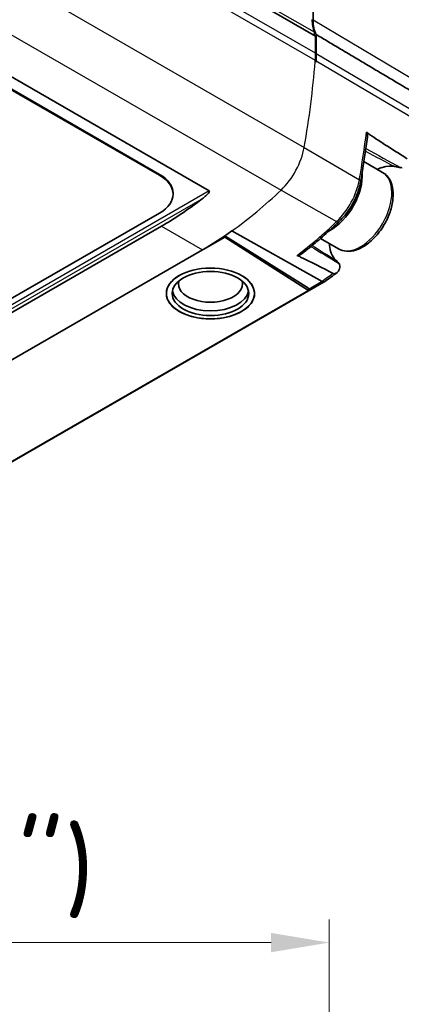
# Model space of a CAD drawing. Header units: millimetres. Extents: x 0 to 420, y 0 to 297.
# Tile 48 of 53: x 379 to 396, y 186 to 229. Entities that reach past the tile are written whole.
import ezdxf

# ---------------------------------------------------------------- set-up
doc = ezdxf.new("R2010")
doc.units = ezdxf.units.MM
for name, color, linetype, lineweight in [('Bemaßung (ISO)', 7, 'Continuous', 18), ('Sichtbar (ISO)', 7, 'Continuous', 35), ('Sichtbar schmal (ISO)', 7, 'Continuous', 25)]:
    doc.layers.add(name, color=color, linetype=linetype, lineweight=lineweight)
doc.styles.add('Notiztext (DIN)', font='isocpeur.ttf')
doc.dimstyles.new('Standard (DIN)', dxfattribs={"dimtxt": 3.5, "dimasz": 2.5, "dimexe": 1, "dimexo": 0, "dimgap": 0.7, "dimtad": 1, "dimtoh": 1, "dimrnd": 1e-08, "dimtxsty": 'Notiztext (DIN)', "dimcen": 0.09, "dimdle": 10, "dimclrd": 256, "dimclre": 256, "dimclrt": 256, "dimazin": 2, "dimtfac": 0.514286, "dimtdec": 4, "dimtmove": 0, "dimatfit": 3, "dimfxl": 1, "dimtolj": 1, "dimlwd": -1, "dimlwe": -1, "dimarcsym": 0})

# ---------------------------------------------------------------- blocks, each defined once
blk = doc.blocks.new('*D38')
at = {"layer": 'Bemaßung (ISO)', "transparency": 16777216}
for p, q in [((357.695, 180.831), (357.695, 189.831)), ((392.795, 183.046), (392.795, 189.831)), ((360.195, 188.831), (390.295, 188.831))]:
    blk.add_line(p, q, dxfattribs=at)
for points in [[(360.195, 189.248), (360.195, 188.414), (357.695, 188.831)], [(390.295, 189.248), (390.295, 188.414), (392.795, 188.831)]]:
    blk.add_solid(points, dxfattribs=at)
at = {"layer": 'Defpoints', "color": 0, "transparency": 16777216}
for p in [(392.795, 188.831), (392.795, 183.046), (357.695, 180.831)]:
    blk.add_point(p, dxfattribs=at)
at = {"layer": 'Bemaßung (ISO)', "transparency": 16777216, "insert": (375.245, 199.564), "char_height": 3.5, "attachment_point": 2, "style": 'Notiztext (DIN)'}
blk.add_mtext('\\A1;35,1{\\P(1.382")}', dxfattribs=at)

msp = doc.modelspace()

# ---------------------------------------------------------------- linework, layer by layer
at = {"layer": 'Sichtbar (ISO)'}
for p, q in [((392.211, 227.883), (325.035, 266.566)), ((392.104, 237.879), (392.104, 228.575)), ((375.056, 228.451), (387.635, 221.207)), ((392.211, 227.144), (392.211, 227.883)), ((392.245, 227.944), (392.245, 227.123)), ((376.301, 227.217), (385.493, 221.924)), ((376.301, 227.176), (385.493, 221.883)), ((395.103, 222.01), (394.298, 222.473)), ((386.079, 221.109), (386.079, 221.068)), ((385.493, 220.254), (363.573, 207.631)), ((385.571, 219.687), (364.202, 207.382)), ((388.61, 219.487), (392.496, 217.308)), ((388.302, 219.224), (387.393, 218.701)), ((388.302, 219.27), (388.267, 219.25)), ((388.302, 219.27), (388.302, 219.224)), ((391.903, 217.025), (388.302, 219.27)), ((391.905, 216.92), (388.302, 219.224)), ((393.207, 218.717), (392.431, 219.164)), ((365.97, 206.364), (387.339, 218.669)), ((392.591, 217.298), (368.687, 203.532)), ((392.496, 217.308), (392.496, 217.308)), ((369.078, 203.775), (391.905, 216.92)), ((385.785, 216.792), (385.785, 216.791)), ((389.585, 216.792), (389.585, 216.791)), ((391.903, 217.025), (391.905, 216.92))]:
    msp.add_line(p, q, dxfattribs=at)
for centre, major_axis, ratio, start_param, end_param in [((393.483, 229.41), (-0.998, -1.733), 0.578093, 5.495853, 5.872188), ((393.519, 229.39), (-0.998, -1.734), 0.578093, 5.495853, 5.946805), ((392.102, 227.984), (0.0499, 0.0867), 0.578093, 4.368766, 5.872188), ((389.362, 225.503), (2.011, 3.491), 0.578093, 5.405697, 5.495853), ((389.397, 225.483), (-2.01, -3.491), 0.578093, 2.264104, 2.354261), ((369.299, 216.047), (16.227, 28.179), 0.578093, 5.403496, 5.405697), ((-107.955, 473.978), (1116.885, -609.016), 0.019596, 1.117164, 1.117199), ((369.335, 216.026), (-16.227, -28.178), 0.578093, 2.261942, 2.264104), ((384.079, 221.109), (2, 0), 0.575862, 0, 0.785398), ((384.079, 221.068), (2, 0), 0.575862, 5.497787, 7.068583), ((392.882, 221.096), (0.948, 1.647), 0.578093, 3.880525, 5.576818), ((385.286, 232.435), (-7.369, -13.516), 0.592963, 0.769619, 0.932057), ((387.339, 231.253), (7.681, 13.338), 0.578093, 3.925057, 4.042099), ((387.685, 216.792), (-1.9, 0), 0.575862, 3.141593, 6.283185), ((392.558, 228.053), (8.892, 12.332), 0.506837, 4.103106, 4.153363), ((387.685, 216.792), (-1.899, 0), 0.575862, 5.493229, 10.214735), ((387.685, 217.211), (-1.383, 0), 0.575862, 6.141693, 9.56627), ((387.685, 216.994), (1.65, 0), 0.575862, 3.24788, 6.176898)]:
    msp.add_ellipse(centre, major_axis=major_axis, ratio=ratio, start_param=start_param, end_param=end_param, dxfattribs=at)
for centre, major_axis in [((387.685, 216.791), (1.9, 0)), ((387.685, 216.792), (1.65, 0))]:
    msp.add_ellipse(centre, major_axis=major_axis, ratio=0.575862, dxfattribs=at)
for points, degree in [([(392.245, 227.944), (394.351, 226.692), (396.499, 225.414)], 2), ([(394.542, 223.647), (394.494, 223.68), (394.449, 223.712), (394.406, 223.743)], 3), ([(394.542, 223.647), (394.992, 223.334), (395.679, 222.899), (396.163, 222.597)], 3), ([(395.943, 222.212), (395.918, 222.208), (395.894, 222.208), (395.873, 222.212)], 3), ([(391.414, 218.431), (391.466, 218.408), (391.518, 218.384), (391.566, 218.362)], 3), ([(392.977, 217.652), (392.536, 217.883), (391.977, 218.17), (391.566, 218.362)], 3)]:
    msp.add_open_spline(points, degree=degree, dxfattribs=at)
for points, knots in [([(394.157, 221.615), (394.179, 221.743), (394.201, 221.871), (394.244, 222.126), (394.264, 222.254), (394.304, 222.508), (394.323, 222.635), (394.36, 222.888), (394.378, 223.015), (394.412, 223.267), (394.429, 223.393), (394.445, 223.519)], [2.91882954, 2.91882954, 2.91882954, 2.91882954, 2.93217612, 2.93217612, 2.94552269, 2.94552269, 2.95886927, 2.95886927, 2.97221584, 2.97221584, 2.98556242, 2.98556242, 2.98556242, 2.98556242]), ([(394.406, 223.743), (394.406, 223.743), (394.407, 223.742), (394.41, 223.74), (394.412, 223.738), (394.418, 223.73), (394.424, 223.721), (394.436, 223.685), (394.442, 223.658), (394.449, 223.595), (394.45, 223.557), (394.445, 223.519)], [-0.05673688, -0.05673688, -0.05673688, -0.05673688, -0.0565241, -0.0565241, -0.05547168, -0.05547168, -0.0529152, -0.0529152, -0.04972875, -0.04972875, -0.04618665, -0.04618665, -0.04618665, -0.04618665]), ([(395.636, 222.257), (395.632, 222.258), (395.621, 222.26), (395.476, 222.287), (395.309, 222.29), (395.012, 222.2), (394.943, 222.174), (394.873, 222.143)], [0, 0, 0, 0, 0.00217464, 0.00217464, 0.01945425, 0.01945425, 0.02460101, 0.02460101, 0.02460101, 0.02460101]), ([(395.873, 222.212), (395.834, 222.219), (395.794, 222.227), (395.715, 222.242), (395.676, 222.249), (395.636, 222.257)], [0, 0, 0, 0, 0.02148842, 0.02148842, 0.04291026, 0.04291026, 0.04291026, 0.04291026]), ([(393.207, 218.717), (393.31, 218.658), (393.426, 218.623), (393.677, 218.603), (393.812, 218.621), (394.098, 218.71), (394.248, 218.787), (394.542, 218.992), (394.686, 219.121), (394.948, 219.416), (395.068, 219.581), (395.272, 219.931), (395.357, 220.115), (395.485, 220.488), (395.528, 220.676), (395.565, 221.039), (395.559, 221.214), (395.493, 221.531), (395.434, 221.674), (395.279, 221.881), (395.197, 221.956), (395.103, 222.01)], [0.787332, 0.787332, 0.787332, 0.787332, 1.054761, 1.054761, 1.345711, 1.345711, 1.673821, 1.673821, 2.011821, 2.011821, 2.34732, 2.34732, 2.681325, 2.681325, 3.016642, 3.016642, 3.354588, 3.354588, 3.683918, 3.683918, 3.928925, 3.928925, 3.928925, 3.928925]), ([(393.215, 219.875), (393.308, 219.964), (393.398, 220.062), (393.567, 220.272), (393.646, 220.384), (393.791, 220.617), (393.857, 220.738), (393.972, 220.986), (394.022, 221.112), (394.103, 221.364), (394.135, 221.491), (394.157, 221.615)], [1.887297, 1.887297, 1.887297, 1.887297, 2.093604, 2.093604, 2.29991, 2.29991, 2.506217, 2.506217, 2.712523, 2.712523, 2.91883, 2.91883, 2.91883, 2.91883]), ([(387.327, 220.869), (387.379, 220.908), (387.433, 220.953), (387.511, 221.023), (387.537, 221.048), (387.585, 221.099), (387.607, 221.124), (387.632, 221.163), (387.642, 221.179), (387.642, 221.196), (387.641, 221.198), (387.639, 221.203), (387.637, 221.205), (387.635, 221.207)], [0.0719789, 0.0719789, 0.0719789, 0.0719789, 0.09391818, 0.09391818, 0.10569448, 0.10569448, 0.11747078, 0.11747078, 0.12350577, 0.12350577, 0.12459885, 0.12459885, 0.12569193, 0.12569193, 0.12569193, 0.12569193]), ([(391.63, 218.512), (391.737, 218.595), (391.845, 218.679), (392.058, 218.851), (392.165, 218.939), (392.377, 219.117), (392.483, 219.208), (392.693, 219.393), (392.798, 219.488), (393.007, 219.679), (393.111, 219.776), (393.215, 219.875)], [1.7363548, 1.7363548, 1.7363548, 1.7363548, 1.7665432, 1.7665432, 1.7967317, 1.7967317, 1.8269202, 1.8269202, 1.8571087, 1.8571087, 1.8872971, 1.8872971, 1.8872971, 1.8872971]), ([(392.812, 218.944), (392.816, 218.824), (392.831, 218.714), (392.894, 218.49), (392.947, 218.385), (393.065, 218.243), (393.107, 218.211), (393.111, 218.207)], [0.2169813, 0.2169813, 0.2169813, 0.2169813, 0.2678801, 0.2678801, 0.3316851, 0.3316851, 0.3744065, 0.3744065, 0.3744065, 0.3744065]), ([(391.63, 218.512), (391.588, 218.48), (391.543, 218.457), (391.488, 218.437), (391.469, 218.432), (391.441, 218.427), (391.432, 218.427), (391.422, 218.428), (391.419, 218.429), (391.415, 218.43), (391.415, 218.431), (391.414, 218.431)], [-0.01251629, -0.01251629, -0.01251629, -0.01251629, -0.0071324, -0.0071324, -0.00418765, -0.00418765, -0.0019149, -0.0019149, -0.0007305, -0.0007305, -0.00049027, -0.00049027, -0.00049027, -0.00049027]), ([(393.111, 218.207), (393.127, 218.189), (393.142, 218.172), (393.174, 218.136), (393.189, 218.118), (393.205, 218.101)], [0, 0, 0, 0, 0.0137304, 0.0137304, 0.02762514, 0.02762514, 0.02762514, 0.02762514]), ([(393.205, 218.101), (393.215, 218.09), (393.233, 218.07), (393.255, 218.001), (393.258, 217.961), (393.248, 217.878), (393.238, 217.838), (393.222, 217.796)], [0, 0, 0, 0, 0.00867399, 0.00867399, 0.01662727, 0.01662727, 0.02326213, 0.02326213, 0.02326213, 0.02326213]), ([(393.222, 217.796), (393.212, 217.769), (393.196, 217.745), (393.15, 217.696), (393.118, 217.675), (393.067, 217.652), (393.046, 217.646), (393.018, 217.643), (393.009, 217.643), (392.992, 217.646), (392.984, 217.648), (392.977, 217.652)], [0, 0, 0, 0, 0.00943195, 0.00943195, 0.02212735, 0.02212735, 0.03065201, 0.03065201, 0.03478809, 0.03478809, 0.0386854, 0.0386854, 0.0386854, 0.0386854]), ([(392.496, 217.308), (392.514, 217.298), (392.532, 217.292), (392.565, 217.288), (392.579, 217.291), (392.593, 217.299), (392.594, 217.3), (392.595, 217.3)], [0, 0, 0, 0, 0.00780148, 0.00780148, 0.01561363, 0.01561363, 0.01636564, 0.01636564, 0.01636564, 0.01636564])]:
    msp.add_open_spline(points, degree=3, knots=knots, dxfattribs=at)
at = {"layer": 'Sichtbar schmal (ISO)'}
for p, q in [((392.168, 228.052), (324.993, 266.736)), ((325.024, 265.524), (392.199, 226.84)), ((392.211, 227.144), (325.035, 265.827)), ((324.549, 261.771), (391.724, 223.087)), ((323.551, 259.929), (390.726, 221.245)), ((392.104, 228.575), (396.361, 226.059)), ((392.245, 227.123), (396.472, 224.625)), ((392.234, 226.82), (396.446, 224.336)), ((391.724, 223.087), (394.1, 221.692)), ((385.493, 221.924), (385.493, 221.883)), ((387.635, 221.207), (361.989, 206.438)), ((390.726, 221.245), (393.122, 219.888)), ((362.438, 206.536), (387.327, 220.869)), ((385.571, 219.687), (387.339, 218.669)), ((392.496, 217.308), (391.904, 216.967))]:
    msp.add_line(p, q, dxfattribs=at)
for centre, major_axis, ratio, start_param, end_param in [((369.299, 216.047), (16.227, 28.179), 0.578093, 5.27309, 5.403496), ((371.705, 214.661), (-16.205, -28.14), 0.578093, 2.131498, 2.203363), ((390.258, 222.627), (1.061, 1.842), 0.578093, 4.241558, 5.27309), ((394.155, 220.363), (0.948, 1.647), 0.578093, 3.141593, 6.283185), ((392.664, 221.242), (-1.039, -1.804), 0.578093, 1.099965, 2.131498), ((393.96, 221.65), (0.197, -0.035), 0.433917, 0, 0.861063), ((387.339, 231.253), (7.681, 13.338), 0.578093, 4.042099, 4.241558), ((389.745, 229.867), (-7.659, -13.3), 0.578093, 0.937906, 1.099965), ((393.076, 220.019), (0.138, -0.145), 0.370146, 5.397147, 6.283185)]:
    msp.add_ellipse(centre, major_axis=major_axis, ratio=ratio, start_param=start_param, end_param=end_param, dxfattribs=at)
for points in [[(394.364, 222.918), (394.788, 222.698), (395.212, 222.477), (395.636, 222.257)], [(394.381, 223.039), (394.879, 222.763), (395.376, 222.488), (395.873, 222.212)], [(392.07, 218.862), (392.417, 218.643), (392.764, 218.425), (393.111, 218.207)], [(392.012, 218.814), (392.41, 218.576), (392.807, 218.338), (393.205, 218.101)]]:
    msp.add_open_spline(points, degree=3, dxfattribs=at)
msp.add_open_spline([(392.977, 217.652), (392.896, 217.593), (392.815, 217.534), (392.655, 217.419), (392.575, 217.363), (392.496, 217.308)], degree=3, knots=[-1.41227553, -1.41227553, -1.41227553, -1.41227553, -1.37871221, -1.37871221, -1.34575597, -1.34575597, -1.34575597, -1.34575597], dxfattribs=at)

# ---------------------------------------------------------------- dimensions: what is measured, and where the dimension line sits
at = {"layer": 'Bemaßung (ISO)'}
dim = msp.add_linear_dim(base=(392.795, 188.831), p1=(357.695, 180.831), p2=(392.795, 183.046), angle=180, text='<>{\\P(1.382")}', dimstyle='Standard (DIN)', override={"dimtoh": 0, "dimdec": 2, "dimtp": 0, "dimtm": 0, "dimtdec": 4, "dimtofl": 0, "dimatfit": 1, "dimtvp": -0.25}, dxfattribs=at)
dim.commit()
dim.dimension.update_dxf_attribs({"geometry": '*D38', "text_midpoint": (375.245, 188.831), "dimtype": 160})

doc.saveas('drawing.dxf')
